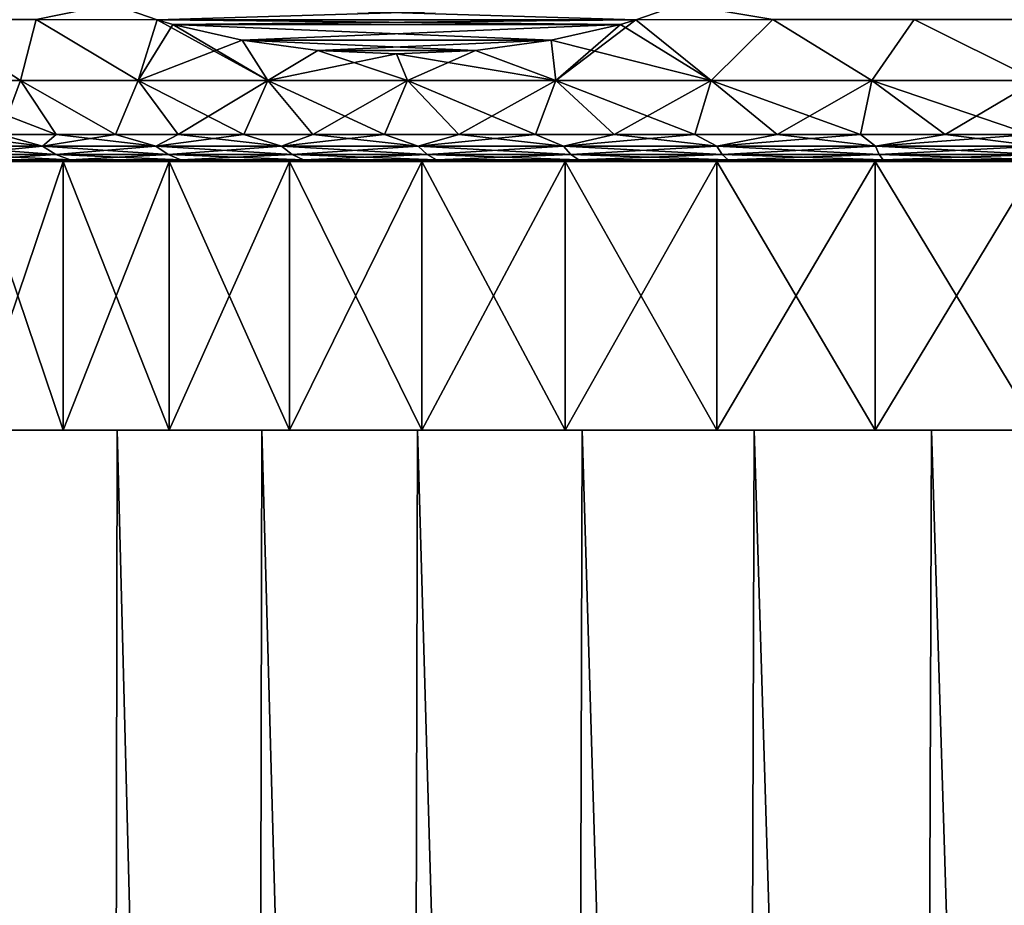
# Model space of a CAD drawing. Header units: metres. Extents: x -109 to 109, y -505 to 40.
# Tile 141 of 256: x -87.51 to -78.35, y -15.92 to -7.68. Entities that reach past the tile are written whole.
import ezdxf

# ---------------------------------------------------------------- set-up
doc = ezdxf.new("R2010")
doc.units = ezdxf.units.M
doc.layers.add('solid_K244224000C74', color=7, linetype='CONTINUOUS')

msp = doc.modelspace()

# ---------------------------------------------------------------- linework, layer by layer
at = {"layer": 'solid_K244224000C74'}
for points in [[(-86.6483, -7.536818, -11.461386), (-86.227028, -7.683575, -11.704604), (-87.355156, -7.680451, -10.669508)], [(-86.6483, -7.536818, 11.461386), (-87.355156, -7.680451, 10.669507), (-86.227028, -7.683575, 11.704604)], [(-86.6483, -7.536818, 11.461386), (-86.227028, -7.683575, 11.704604), (-81.3517, -7.536816, 14.51938)], [(-86.6483, -7.536818, -11.461386), (-81.3517, -7.536817, -14.519379), (-81.772972, -7.683575, -14.276157)], [(-86.6483, -7.536818, -11.461386), (-81.772972, -7.683575, -14.276157), (-86.227028, -7.683575, -11.704604)], [(-86.227028, -7.683575, 11.704604), (-81.772972, -7.683574, 14.276158), (-81.3517, -7.536816, 14.51938)], [(-81.3517, -7.536816, 14.51938), (-81.772972, -7.683574, 14.276158), (-80.498711, -7.680451, 14.686156)], [(-81.3517, -7.536817, -14.519379), (-80.498711, -7.680451, -14.686156), (-81.772972, -7.683575, -14.276157)], [(-88.378197, -7.680451, 9.517421), (-88.473976, -8.248857, 8.699603), (-87.499023, -8.248857, 9.903566)], [(-88.378197, -7.680451, -9.517421), (-87.499023, -8.248857, -9.903566), (-88.473976, -8.248857, -8.699603)], [(-87.355156, -7.680451, 10.669507), (-88.378197, -7.680451, 9.517421), (-87.499023, -8.248857, 9.903566)], [(-88.378197, -7.680451, -9.517421), (-87.355156, -7.680451, -10.669508), (-87.499023, -8.248857, -9.903566)], [(-87.355156, -7.680451, 10.669507), (-87.499023, -8.248857, 9.903566), (-86.403564, -8.248857, 10.999025)], [(-87.355156, -7.680451, -10.669508), (-86.403564, -8.248857, -10.999025), (-87.499023, -8.248857, -9.903566)], [(-86.227028, -7.683575, 11.704604), (-87.355156, -7.680451, 10.669507), (-86.403564, -8.248857, 10.999025)], [(-87.355156, -7.680451, -10.669508), (-86.227028, -7.683575, -11.704604), (-86.403564, -8.248857, -10.999025)], [(-86.227028, -7.683575, 11.704604), (-86.403564, -8.248857, 10.999025), (-85.1996, -8.248857, 11.973976)], [(-86.227028, -7.683575, -11.704604), (-86.081779, -7.725946, -11.788464), (-86.403564, -8.248857, -10.999025)], [(-86.081787, -7.725945, 11.788461), (-81.772972, -7.683574, 14.276158), (-86.227028, -7.683575, 11.704604)], [(-86.081787, -7.725945, 11.788461), (-86.227028, -7.683575, 11.704604), (-85.1996, -8.248857, 11.973976)], [(-86.227028, -7.683575, -11.704604), (-81.772972, -7.683575, -14.276157), (-81.918205, -7.725943, -14.192306)], [(-86.227028, -7.683575, -11.704604), (-81.918205, -7.725943, -14.192306), (-86.081779, -7.725946, -11.788464)], [(-86.081787, -7.725945, 11.788461), (-81.918198, -7.725941, 14.192308), (-81.772972, -7.683574, 14.276158)], [(-81.772972, -7.683575, -14.276157), (-81.073654, -8.248857, -14.076253), (-82.519966, -8.248857, -13.521065)], [(-81.918205, -7.725943, -14.192306), (-81.772972, -7.683575, -14.276157), (-82.519966, -8.248857, -13.521065)], [(-81.073654, -8.248857, 14.076253), (-81.772972, -7.683574, 14.276158), (-81.918198, -7.725941, 14.192308)], [(-81.073654, -8.248857, 14.076253), (-80.498711, -7.680451, 14.686156), (-81.772972, -7.683574, 14.276158)], [(-81.772972, -7.683575, -14.276157), (-80.498711, -7.680451, -14.686156), (-81.073654, -8.248857, -14.076253)], [(-81.073654, -8.248857, 14.076253), (-79.577225, -8.248857, 14.477219), (-80.498711, -7.680451, 14.686156)], [(-80.498711, -7.680451, -14.686156), (-79.577225, -8.248857, -14.477219), (-81.073654, -8.248857, -14.076253)], [(-79.577225, -8.248857, 14.477219), (-79.183365, -7.680451, 14.982403), (-80.498711, -7.680451, 14.686156)], [(-80.498711, -7.680451, -14.686156), (-79.183365, -7.680451, -14.982403), (-79.577225, -8.248857, -14.477219)], [(-79.577225, -8.248857, 14.477219), (-78.047089, -8.248857, 14.719568), (-79.183365, -7.680451, 14.982403)], [(-79.183365, -7.680451, -14.982403), (-78.047089, -8.248857, -14.719568), (-79.577225, -8.248857, -14.477219)], [(-78.047089, -8.248857, 14.719568), (-77.84697, -7.680451, 15.161086), (-79.183365, -7.680451, 14.982403)], [(-79.183365, -7.680451, -14.982403), (-77.84697, -7.680451, -15.161086), (-78.047089, -8.248857, -14.719568)], [(-86.081779, -7.725946, -11.788464), (-85.437508, -7.873706, -12.160436), (-86.403564, -8.248857, -10.999025)], [(-85.437515, -7.873705, 12.160433), (-81.918198, -7.725941, 14.192308), (-86.081787, -7.725945, 11.788461)], [(-85.437515, -7.873705, 12.160433), (-86.081787, -7.725945, 11.788461), (-85.1996, -8.248857, 11.973976)], [(-86.081779, -7.725946, -11.788464), (-81.918205, -7.725943, -14.192306), (-82.562469, -7.873702, -13.820339)], [(-86.081779, -7.725946, -11.788464), (-82.562469, -7.873702, -13.820339), (-85.437508, -7.873706, -12.160436)], [(-82.562462, -7.8737, 13.820344), (-81.918198, -7.725941, 14.192308), (-85.437515, -7.873705, 12.160433)], [(-82.562469, -7.873702, -13.820339), (-81.918205, -7.725943, -14.192306), (-82.519966, -8.248857, -13.521065)], [(-82.562462, -7.8737, 13.820344), (-81.073654, -8.248857, 14.076253), (-81.918198, -7.725941, 14.192308)], [(-85.437508, -7.873706, -12.160436), (-85.1996, -8.248857, -11.973976), (-86.403564, -8.248857, -10.999025)], [(-82.562462, -7.8737, 13.820344), (-85.437515, -7.873705, 12.160433), (-84.733757, -7.967814, 12.566748)], [(-84.733757, -7.967814, 12.566748), (-85.437515, -7.873705, 12.160433), (-85.1996, -8.248857, 11.973976)], [(-85.437508, -7.873706, -12.160436), (-82.562469, -7.873702, -13.820339), (-83.26622, -7.967812, -13.414028)], [(-85.437508, -7.873706, -12.160436), (-84.733749, -7.967814, -12.56675), (-85.1996, -8.248857, -11.973976)], [(-85.437508, -7.873706, -12.160436), (-83.26622, -7.967812, -13.414028), (-84.733749, -7.967814, -12.56675)], [(-82.562462, -7.8737, 13.820344), (-84.733757, -7.967814, 12.566748), (-83.266212, -7.967811, 13.414033)], [(-83.26622, -7.967812, -13.414028), (-82.562469, -7.873702, -13.820339), (-82.519966, -8.248857, -13.521065)], [(-82.562462, -7.8737, 13.820344), (-83.266212, -7.967811, 13.414033), (-82.519966, -8.248857, 13.521065)], [(-82.562462, -7.8737, 13.820344), (-82.519966, -8.248857, 13.521065), (-81.073654, -8.248857, 14.076253)], [(-84.733757, -7.967814, 12.566748), (-85.1996, -8.248857, 11.973976), (-83.900322, -8.248857, 12.817738)], [(-84.733749, -7.967814, -12.56675), (-83.999985, -8, -12.990388), (-85.1996, -8.248857, -11.973976)], [(-83.266212, -7.967811, 13.414033), (-84.733757, -7.967814, 12.566748), (-83.999985, -8, 12.990389)], [(-83.999985, -8, 12.990389), (-84.733757, -7.967814, 12.566748), (-83.900322, -8.248857, 12.817738)], [(-84.733749, -7.967814, -12.56675), (-83.26622, -7.967812, -13.414028), (-83.999985, -8, -12.990388)], [(-83.266212, -7.967811, 13.414033), (-83.999985, -8, 12.990389), (-82.519966, -8.248857, 13.521065)], [(-83.999985, -8, -12.990388), (-83.26622, -7.967812, -13.414028), (-83.900322, -8.248857, -12.817738)], [(-83.26622, -7.967812, -13.414028), (-82.519966, -8.248857, -13.521065), (-83.900322, -8.248857, -12.817738)], [(-83.999985, -8, -12.990388), (-83.900322, -8.248857, -12.817738), (-85.1996, -8.248857, -11.973976)], [(-83.999985, -8, 12.990389), (-83.900322, -8.248857, 12.817738), (-82.519966, -8.248857, 13.521065)], [(-87.499023, -8.248857, -9.903566), (-87.685814, -8.75, -8.920386), (-88.473976, -8.248857, -8.699603)], [(-88.473976, -8.248857, 8.699603), (-87.685814, -8.75, 8.920386), (-87.168045, -8.75, 9.533546)], [(-88.473976, -8.248857, 8.699603), (-87.168045, -8.75, 9.533546), (-87.499023, -8.248857, 9.903566)], [(-87.499023, -8.248857, -9.903566), (-87.168045, -8.75, -9.533546), (-87.685814, -8.75, -8.920386)], [(-87.499023, -8.248857, -9.903566), (-86.616707, -8.75, -10.116711), (-87.168045, -8.75, -9.533546)], [(-86.403564, -8.248857, -10.999025), (-86.616707, -8.75, -10.116711), (-87.499023, -8.248857, -9.903566)], [(-87.499023, -8.248857, 9.903566), (-87.168045, -8.75, 9.533546), (-86.616707, -8.75, 10.116711)], [(-87.499023, -8.248857, 9.903566), (-86.616707, -8.75, 10.116711), (-86.403564, -8.248857, 10.999025)], [(-86.403564, -8.248857, -10.999025), (-86.033546, -8.75, -10.668043), (-86.616707, -8.75, -10.116711)], [(-86.403564, -8.248857, 10.999025), (-86.616707, -8.75, 10.116711), (-86.033546, -8.75, 10.668043)], [(-85.1996, -8.248857, -11.973976), (-86.033546, -8.75, -10.668043), (-86.403564, -8.248857, -10.999025)], [(-86.403564, -8.248857, 10.999025), (-86.033546, -8.75, 10.668043), (-85.420387, -8.75, 11.185811)], [(-86.403564, -8.248857, 10.999025), (-85.420387, -8.75, 11.185811), (-85.1996, -8.248857, 11.973976)], [(-85.1996, -8.248857, -11.973976), (-85.420387, -8.75, -11.185811), (-86.033546, -8.75, -10.668043)], [(-85.1996, -8.248857, -11.973976), (-84.77916, -8.75, -11.668384), (-85.420387, -8.75, -11.185811)], [(-85.1996, -8.248857, 11.973976), (-85.420387, -8.75, 11.185811), (-84.77916, -8.75, 11.668384)], [(-83.900322, -8.248857, -12.817738), (-84.77916, -8.75, -11.668384), (-85.1996, -8.248857, -11.973976)], [(-85.1996, -8.248857, 11.973976), (-84.77916, -8.75, 11.668384), (-84.111885, -8.75, 12.114244)], [(-85.1996, -8.248857, 11.973976), (-84.111885, -8.75, 12.114244), (-83.900322, -8.248857, 12.817738)], [(-83.900322, -8.248857, -12.817738), (-84.111885, -8.75, -12.114244), (-84.77916, -8.75, -11.668384)], [(-83.900322, -8.248857, -12.817738), (-83.420654, -8.75, -12.521987), (-84.111885, -8.75, -12.114244)], [(-83.900322, -8.248857, 12.817738), (-84.111885, -8.75, 12.114244), (-83.420654, -8.75, 12.521987)], [(-82.519966, -8.248857, -13.521065), (-83.420654, -8.75, -12.521987), (-83.900322, -8.248857, -12.817738)], [(-83.900322, -8.248857, 12.817738), (-83.420654, -8.75, 12.521987), (-82.707657, -8.75, 12.890332)], [(-83.900322, -8.248857, 12.817738), (-82.707657, -8.75, 12.890332), (-82.519966, -8.248857, 13.521065)], [(-82.519966, -8.248857, -13.521065), (-82.707657, -8.75, -12.890332), (-83.420654, -8.75, -12.521987)], [(-82.519966, -8.248857, -13.521065), (-81.975121, -8.75, -13.21812), (-82.707657, -8.75, -12.890332)], [(-82.519966, -8.248857, 13.521065), (-82.707657, -8.75, 12.890332), (-81.975121, -8.75, 13.21812)], [(-81.073654, -8.248857, -14.076253), (-81.975121, -8.75, -13.21812), (-82.519966, -8.248857, -13.521065)], [(-82.519966, -8.248857, 13.521065), (-81.975121, -8.75, 13.21812), (-81.225365, -8.75, 13.504317)], [(-82.519966, -8.248857, 13.521065), (-81.225365, -8.75, 13.504317), (-81.073654, -8.248857, 14.076253)], [(-81.073654, -8.248857, -14.076253), (-81.225365, -8.75, -13.504317), (-81.975121, -8.75, -13.21812)], [(-81.073654, -8.248857, -14.076253), (-80.460739, -8.75, -13.748026), (-81.225365, -8.75, -13.504317)], [(-81.073654, -8.248857, 14.076253), (-81.225365, -8.75, 13.504317), (-80.460739, -8.75, 13.748026)], [(-79.577225, -8.248857, -14.477219), (-80.460739, -8.75, -13.748026), (-81.073654, -8.248857, -14.076253)], [(-81.073654, -8.248857, 14.076253), (-80.460739, -8.75, 13.748026), (-79.683647, -8.75, 13.948478)], [(-81.073654, -8.248857, 14.076253), (-79.683647, -8.75, 13.948478), (-79.577225, -8.248857, 14.477219)], [(-79.577225, -8.248857, -14.477219), (-79.683647, -8.75, -13.948478), (-80.460739, -8.75, -13.748026)], [(-79.577225, -8.248857, -14.477219), (-78.896545, -8.75, -14.105043), (-79.683647, -8.75, -13.948478)], [(-79.577225, -8.248857, 14.477219), (-79.683647, -8.75, 13.948478), (-78.896545, -8.75, 14.105043)], [(-78.047089, -8.248857, -14.719568), (-78.896545, -8.75, -14.105043), (-79.577225, -8.248857, -14.477219)], [(-79.577225, -8.248857, 14.477219), (-78.896545, -8.75, 14.105043), (-78.101898, -8.75, 14.217229)], [(-79.577225, -8.248857, 14.477219), (-78.101898, -8.75, 14.217229), (-78.047089, -8.248857, 14.719568)], [(-78.047089, -8.248857, -14.719568), (-78.101898, -8.75, -14.217229), (-78.896545, -8.75, -14.105043)], [(-87.685814, -8.75, -8.920386), (-87.293472, -8.856652, -9.168055), (-88.221436, -8.856652, -7.947332)], [(-88.168381, -8.75, 8.27916), (-88.221436, -8.856652, 7.947332), (-87.293472, -8.856652, 9.168055)], [(-87.685814, -8.75, 8.920386), (-88.168381, -8.75, 8.27916), (-87.293472, -8.856652, 9.168055)], [(-87.685814, -8.75, -8.920386), (-87.168045, -8.75, -9.533546), (-87.293472, -8.856652, -9.168055)], [(-87.168045, -8.75, 9.533546), (-87.685814, -8.75, 8.920386), (-87.293472, -8.856652, 9.168055)], [(-86.616707, -8.75, -10.116711), (-86.238953, -8.856652, -10.28129), (-87.293472, -8.856652, -9.168055)], [(-87.168045, -8.75, -9.533546), (-86.616707, -8.75, -10.116711), (-87.293472, -8.856652, -9.168055)], [(-87.168045, -8.75, 9.533546), (-87.293472, -8.856652, 9.168055), (-86.238953, -8.856652, 10.28129)], [(-86.616707, -8.75, 10.116711), (-87.168045, -8.75, 9.533546), (-86.238953, -8.856652, 10.28129)], [(-86.616707, -8.75, -10.116711), (-86.033546, -8.75, -10.668043), (-86.238953, -8.856652, -10.28129)], [(-86.033546, -8.75, 10.668043), (-86.616707, -8.75, 10.116711), (-86.238953, -8.856652, 10.28129)], [(-85.420387, -8.75, -11.185811), (-85.070259, -8.856652, -11.273988), (-86.238953, -8.856652, -10.28129)], [(-86.033546, -8.75, -10.668043), (-85.420387, -8.75, -11.185811), (-86.238953, -8.856652, -10.28129)], [(-86.033546, -8.75, 10.668043), (-86.238953, -8.856652, 10.28129), (-85.070259, -8.856652, 11.273988)], [(-85.420387, -8.75, 11.185811), (-86.033546, -8.75, 10.668043), (-85.070259, -8.856652, 11.273988)], [(-85.420387, -8.75, -11.185811), (-84.77916, -8.75, -11.668384), (-85.070259, -8.856652, -11.273988)], [(-84.77916, -8.75, 11.668384), (-85.420387, -8.75, 11.185811), (-85.070259, -8.856652, 11.273988)], [(-84.111885, -8.75, -12.114244), (-83.801094, -8.856652, -12.134507), (-85.070259, -8.856652, -11.273988)], [(-84.77916, -8.75, -11.668384), (-84.111885, -8.75, -12.114244), (-85.070259, -8.856652, -11.273988)], [(-84.77916, -8.75, 11.668384), (-85.070259, -8.856652, 11.273988), (-83.801094, -8.856652, 12.134507)], [(-84.111885, -8.75, 12.114244), (-84.77916, -8.75, 11.668384), (-83.801094, -8.856652, 12.134507)], [(-84.111885, -8.75, -12.114244), (-83.420654, -8.75, -12.521987), (-83.801094, -8.856652, -12.134507)], [(-83.420654, -8.75, 12.521987), (-84.111885, -8.75, 12.114244), (-83.801094, -8.856652, 12.134507)], [(-82.707657, -8.75, -12.890332), (-82.44632, -8.856652, -12.852761), (-83.801094, -8.856652, -12.134507)], [(-83.420654, -8.75, -12.521987), (-82.707657, -8.75, -12.890332), (-83.801094, -8.856652, -12.134507)], [(-83.420654, -8.75, 12.521987), (-83.801094, -8.856652, 12.134507), (-82.44632, -8.856652, 12.852761)], [(-82.707657, -8.75, 12.890332), (-83.420654, -8.75, 12.521987), (-82.44632, -8.856652, 12.852761)], [(-82.707657, -8.75, -12.890332), (-81.975121, -8.75, -13.21812), (-82.44632, -8.856652, -12.852761)], [(-81.975121, -8.75, 13.21812), (-82.707657, -8.75, 12.890332), (-82.44632, -8.856652, 12.852761)], [(-81.225365, -8.75, -13.504317), (-81.021835, -8.856652, -13.420328), (-82.44632, -8.856652, -12.852761)], [(-81.975121, -8.75, -13.21812), (-81.225365, -8.75, -13.504317), (-82.44632, -8.856652, -12.852761)], [(-81.975121, -8.75, 13.21812), (-82.44632, -8.856652, 12.852761), (-81.021835, -8.856652, 13.420328)], [(-81.225365, -8.75, 13.504317), (-81.975121, -8.75, 13.21812), (-81.021835, -8.856652, 13.420328)], [(-81.225365, -8.75, -13.504317), (-80.460739, -8.75, -13.748026), (-81.021835, -8.856652, -13.420328)], [(-80.460739, -8.75, 13.748026), (-81.225365, -8.75, 13.504317), (-81.021835, -8.856652, 13.420328)], [(-79.683647, -8.75, -13.948478), (-79.544334, -8.856652, -13.830554), (-81.021835, -8.856652, -13.420328)], [(-80.460739, -8.75, -13.748026), (-79.683647, -8.75, -13.948478), (-81.021835, -8.856652, -13.420328)], [(-80.460739, -8.75, 13.748026), (-81.021835, -8.856652, 13.420328), (-79.544334, -8.856652, 13.830554)], [(-79.683647, -8.75, 13.948478), (-80.460739, -8.75, 13.748026), (-79.544334, -8.856652, 13.830554)], [(-79.683647, -8.75, -13.948478), (-78.896545, -8.75, -14.105043), (-79.544334, -8.856652, -13.830554)], [(-78.896545, -8.75, 14.105043), (-79.683647, -8.75, 13.948478), (-79.544334, -8.856652, 13.830554)], [(-78.101898, -8.75, -14.217229), (-78.031143, -8.856652, -14.078629), (-79.544334, -8.856652, -13.830554)], [(-78.896545, -8.75, -14.105043), (-78.101898, -8.75, -14.217229), (-79.544334, -8.856652, -13.830554)], [(-78.896545, -8.75, 14.105043), (-79.544334, -8.856652, 13.830554), (-78.031143, -8.856652, 14.078629)], [(-78.101898, -8.75, 14.217229), (-78.896545, -8.75, 14.105043), (-78.031143, -8.856652, 14.078629)], [(-88.221436, -8.856652, -7.947332), (-87.293472, -8.856652, -9.168055), (-88.086929, -8.935478, -7.856134)], [(-88.221436, -8.856652, 7.947332), (-88.086929, -8.935478, 7.856134), (-87.169609, -8.935478, 9.062848)], [(-87.293472, -8.856652, 9.168055), (-88.221436, -8.856652, 7.947332), (-87.169609, -8.935478, 9.062848)], [(-87.293472, -8.856652, -9.168055), (-87.169609, -8.935478, -9.062848), (-88.086929, -8.935478, -7.856134)], [(-87.293472, -8.856652, -9.168055), (-86.238953, -8.856652, -10.28129), (-87.169609, -8.935478, -9.062848)], [(-87.293472, -8.856652, 9.168055), (-87.169609, -8.935478, 9.062848), (-86.127197, -8.935478, 10.163309)], [(-86.238953, -8.856652, 10.28129), (-87.293472, -8.856652, 9.168055), (-86.127197, -8.935478, 10.163309)], [(-86.238953, -8.856652, -10.28129), (-86.127197, -8.935478, -10.163309), (-87.169609, -8.935478, -9.062848)], [(-86.238953, -8.856652, -10.28129), (-85.070259, -8.856652, -11.273988), (-86.127197, -8.935478, -10.163309)], [(-86.238953, -8.856652, 10.28129), (-86.127197, -8.935478, 10.163309), (-84.971916, -8.935478, 11.144615)], [(-85.070259, -8.856652, 11.273988), (-86.238953, -8.856652, 10.28129), (-84.971916, -8.935478, 11.144615)], [(-85.070259, -8.856652, -11.273988), (-84.971916, -8.935478, -11.144615), (-86.127197, -8.935478, -10.163309)], [(-85.070259, -8.856652, -11.273988), (-83.801094, -8.856652, -12.134507), (-84.971916, -8.935478, -11.144615)], [(-85.070259, -8.856652, 11.273988), (-84.971916, -8.935478, 11.144615), (-83.717308, -8.935478, 11.99526)], [(-83.801094, -8.856652, 12.134507), (-85.070259, -8.856652, 11.273988), (-83.717308, -8.935478, 11.99526)], [(-83.801094, -8.856652, -12.134507), (-83.717308, -8.935478, -11.99526), (-84.971916, -8.935478, -11.144615)], [(-83.801094, -8.856652, -12.134507), (-82.44632, -8.856652, -12.852761), (-83.717308, -8.935478, -11.99526)], [(-83.801094, -8.856652, 12.134507), (-83.717308, -8.935478, 11.99526), (-82.378082, -8.935478, 12.705272)], [(-82.44632, -8.856652, 12.852761), (-83.801094, -8.856652, 12.134507), (-82.378082, -8.935478, 12.705272)], [(-82.44632, -8.856652, -12.852761), (-82.378082, -8.935478, -12.705272), (-83.717308, -8.935478, -11.99526)], [(-82.44632, -8.856652, -12.852761), (-81.021835, -8.856652, -13.420328), (-82.378082, -8.935478, -12.705272)], [(-82.44632, -8.856652, 12.852761), (-82.378082, -8.935478, 12.705272), (-80.969948, -8.935478, 13.266325)], [(-81.021835, -8.856652, 13.420328), (-82.44632, -8.856652, 12.852761), (-80.969948, -8.935478, 13.266325)], [(-81.021835, -8.856652, -13.420328), (-80.969948, -8.935478, -13.266325), (-82.378082, -8.935478, -12.705272)], [(-81.021835, -8.856652, -13.420328), (-79.544334, -8.856652, -13.830554), (-80.969948, -8.935478, -13.266325)], [(-81.021835, -8.856652, 13.420328), (-80.969948, -8.935478, 13.266325), (-79.509399, -8.935478, 13.671844)], [(-79.544334, -8.856652, 13.830554), (-81.021835, -8.856652, 13.420328), (-79.509399, -8.935478, 13.671844)], [(-79.544334, -8.856652, -13.830554), (-79.509399, -8.935478, -13.671844), (-80.969948, -8.935478, -13.266325)], [(-79.544334, -8.856652, -13.830554), (-78.031143, -8.856652, -14.078629), (-79.509399, -8.935478, -13.671844)], [(-79.544334, -8.856652, 13.830554), (-79.509399, -8.935478, 13.671844), (-78.013573, -8.935478, 13.917072)], [(-78.031143, -8.856652, 14.078629), (-79.544334, -8.856652, 13.830554), (-78.013573, -8.935478, 13.917072)], [(-78.031143, -8.856652, -14.078629), (-78.013573, -8.935478, -13.917072), (-79.509399, -8.935478, -13.671844)], [(-88.086929, -8.935478, -7.856134), (-87.169609, -8.935478, -9.062848), (-87.942879, -8.983786, -7.758466)], [(-88.086929, -8.935478, 7.856134), (-87.942879, -8.983786, 7.758466), (-87.036964, -8.983786, 8.950179)], [(-87.169609, -8.935478, 9.062848), (-88.086929, -8.935478, 7.856134), (-87.036964, -8.983786, 8.950179)], [(-87.169609, -8.935478, -9.062848), (-87.036964, -8.983786, -8.950179), (-87.942879, -8.983786, -7.758466)], [(-87.169609, -8.935478, -9.062848), (-86.127197, -8.935478, -10.163309), (-87.036964, -8.983786, -8.950179)], [(-87.169609, -8.935478, 9.062848), (-87.036964, -8.983786, 8.950179), (-86.007515, -8.983786, 10.036959)], [(-86.127197, -8.935478, 10.163309), (-87.169609, -8.935478, 9.062848), (-86.007515, -8.983786, 10.036959)], [(-86.127197, -8.935478, -10.163309), (-86.007515, -8.983786, -10.036959), (-87.036964, -8.983786, -8.950179)], [(-86.127197, -8.935478, -10.163309), (-84.971916, -8.935478, -11.144615), (-86.007515, -8.983786, -10.036959)], [(-86.127197, -8.935478, 10.163309), (-86.007515, -8.983786, 10.036959), (-84.866592, -8.983786, 11.006064)], [(-84.971916, -8.935478, 11.144615), (-86.127197, -8.935478, 10.163309), (-84.866592, -8.983786, 11.006064)], [(-84.971916, -8.935478, -11.144615), (-84.866592, -8.983786, -11.006064), (-86.007515, -8.983786, -10.036959)], [(-84.971916, -8.935478, -11.144615), (-83.717308, -8.935478, -11.99526), (-84.866592, -8.983786, -11.006064)], [(-84.971916, -8.935478, 11.144615), (-84.866592, -8.983786, 11.006064), (-83.627579, -8.983786, 11.846134)], [(-83.717308, -8.935478, 11.99526), (-84.971916, -8.935478, 11.144615), (-83.627579, -8.983786, 11.846134)], [(-83.717308, -8.935478, -11.99526), (-83.627579, -8.983786, -11.846134), (-84.866592, -8.983786, -11.006064)], [(-83.717308, -8.935478, -11.99526), (-82.378082, -8.935478, -12.705272), (-83.627579, -8.983786, -11.846134)], [(-83.717308, -8.935478, 11.99526), (-83.627579, -8.983786, 11.846134), (-82.305008, -8.983786, 12.547319)], [(-82.378082, -8.935478, 12.705272), (-83.717308, -8.935478, 11.99526), (-82.305008, -8.983786, 12.547319)], [(-82.378082, -8.935478, -12.705272), (-82.305008, -8.983786, -12.547319), (-83.627579, -8.983786, -11.846134)], [(-82.378082, -8.935478, -12.705272), (-80.969948, -8.935478, -13.266325), (-82.305008, -8.983786, -12.547319)], [(-82.378082, -8.935478, 12.705272), (-82.305008, -8.983786, 12.547319), (-80.914375, -8.983786, 13.101398)], [(-80.969948, -8.935478, 13.266325), (-82.378082, -8.935478, 12.705272), (-80.914375, -8.983786, 13.101398)], [(-80.969948, -8.935478, -13.266325), (-80.914375, -8.983786, -13.101398), (-82.305008, -8.983786, -12.547319)], [(-80.969948, -8.935478, -13.266325), (-79.509399, -8.935478, -13.671844), (-80.914375, -8.983786, -13.101398)], [(-80.969948, -8.935478, 13.266325), (-80.914375, -8.983786, 13.101398), (-79.471985, -8.983786, 13.501875)], [(-79.509399, -8.935478, 13.671844), (-80.969948, -8.935478, 13.266325), (-79.471985, -8.983786, 13.501875)], [(-79.509399, -8.935478, -13.671844), (-79.471985, -8.983786, -13.501875), (-80.914375, -8.983786, -13.101398)], [(-79.509399, -8.935478, -13.671844), (-78.013573, -8.935478, -13.917072), (-79.471985, -8.983786, -13.501875)], [(-79.509399, -8.935478, 13.671844), (-79.471985, -8.983786, 13.501875), (-77.994759, -8.983786, 13.744055)], [(-78.013573, -8.935478, 13.917072), (-79.509399, -8.935478, 13.671844), (-77.994759, -8.983786, 13.744055)], [(-78.013573, -8.935478, -13.917072), (-77.994759, -8.983786, -13.744055), (-79.471985, -8.983786, -13.501875)], [(-87.942879, -8.983786, -7.758466), (-87.167511, -9, -8.50942), (-88.053352, -9, -7.261303)], [(-87.942879, -8.983786, 7.758466), (-88.053352, -9, 7.261303), (-87.167511, -9, 8.50942)], [(-88.053352, -9, -7.261303), (-87.167511, -9, -8.50942), (-87.948853, -9, -6.61)], [(-87.167511, -9, 8.50942), (-88.053352, -9, 7.261303), (-87.948853, -9, 6.61)], [(-87.948853, -9, -6.61), (-87.104164, -9, -7.894283), (-87.948814, -11.5, -6.610019)], [(-87.948853, -9, 6.61), (-87.948814, -11.5, 6.610019), (-87.103729, -11.5, 7.894854)], [(-87.104164, -9, 7.894283), (-87.948853, -9, 6.61), (-87.103729, -11.5, 7.894854)], [(-87.167511, -9, -8.50942), (-87.104164, -9, -7.894283), (-87.948853, -9, -6.61)], [(-87.167511, -9, 8.50942), (-87.948853, -9, 6.61), (-87.104164, -9, 7.894283)], [(-87.104164, -9, -7.894283), (-87.103729, -11.5, -7.894854), (-87.948814, -11.5, -6.610019)], [(-87.942879, -8.983786, -7.758466), (-87.036964, -8.983786, -8.950179), (-87.167511, -9, -8.50942)], [(-87.036964, -8.983786, 8.950179), (-87.942879, -8.983786, 7.758466), (-87.167511, -9, 8.50942)], [(-87.036964, -8.983786, -8.950179), (-86.147339, -9, -9.650638), (-87.167511, -9, -8.50942)], [(-87.036964, -8.983786, 8.950179), (-87.167511, -9, 8.50942), (-86.147339, -9, 9.650638)], [(-87.167511, -9, -8.50942), (-86.147339, -9, -9.650638), (-87.104164, -9, -7.894283)], [(-86.147339, -9, 9.650638), (-87.167511, -9, 8.50942), (-87.104164, -9, 7.894283)], [(-87.104164, -9, -7.894283), (-86.115898, -9, -9.07206), (-87.103729, -11.5, -7.894854)], [(-87.104164, -9, 7.894283), (-87.103729, -11.5, 7.894854), (-86.116058, -11.5, 9.071926)], [(-86.115898, -9, 9.07206), (-87.104164, -9, 7.894283), (-86.116058, -11.5, 9.071926)], [(-86.147339, -9, -9.650638), (-86.115898, -9, -9.07206), (-87.104164, -9, -7.894283)], [(-86.147339, -9, 9.650638), (-87.104164, -9, 7.894283), (-86.115898, -9, 9.07206)], [(-86.115898, -9, -9.07206), (-86.116058, -11.5, -9.071926), (-87.103729, -11.5, -7.894854)], [(-87.036964, -8.983786, -8.950179), (-86.007515, -8.983786, -10.036959), (-86.147339, -9, -9.650638)], [(-86.007515, -8.983786, 10.036959), (-87.036964, -8.983786, 8.950179), (-86.147339, -9, 9.650638)], [(-86.007515, -8.983786, -10.036959), (-85.00576, -9, -10.670435), (-86.147339, -9, -9.650638)], [(-86.007515, -8.983786, 10.036959), (-86.147339, -9, 9.650638), (-85.00576, -9, 10.670435)], [(-86.147339, -9, -9.650638), (-85.00576, -9, -10.670435), (-86.115898, -9, -9.07206)], [(-85.00576, -9, 10.670435), (-86.147339, -9, 9.650638), (-86.115898, -9, 9.07206)], [(-84.997528, -9, -10.127183), (-84.997391, -11.5, -10.127337), (-86.116058, -11.5, -9.071926)], [(-86.115898, -9, -9.07206), (-84.997528, -9, -10.127183), (-86.116058, -11.5, -9.071926)], [(-86.115898, -9, 9.07206), (-86.116058, -11.5, 9.071926), (-84.997391, -11.5, 10.127337)], [(-84.997528, -9, 10.127183), (-86.115898, -9, 9.07206), (-84.997391, -11.5, 10.127337)], [(-85.00576, -9, -10.670435), (-84.997528, -9, -10.127183), (-86.115898, -9, -9.07206)], [(-85.00576, -9, 10.670435), (-86.115898, -9, 9.07206), (-84.997528, -9, 10.127183)], [(-86.007515, -8.983786, -10.036959), (-84.866592, -8.983786, -11.006064), (-85.00576, -9, -10.670435)], [(-84.866592, -8.983786, 11.006064), (-86.007515, -8.983786, 10.036959), (-85.00576, -9, 10.670435)], [(-84.866592, -8.983786, -11.006064), (-83.757362, -9, -11.555828), (-85.00576, -9, -10.670435)], [(-84.866592, -8.983786, 11.006064), (-85.00576, -9, 10.670435), (-83.757362, -9, 11.555828)], [(-85.00576, -9, -10.670435), (-83.757362, -9, -11.555828), (-84.997528, -9, -10.127183)], [(-85.00576, -9, 10.670435), (-84.997528, -9, 10.127183), (-83.764381, -9, 11.045226)], [(-83.757362, -9, 11.555828), (-85.00576, -9, 10.670435), (-83.764381, -9, 11.045226)], [(-84.997528, -9, -10.127183), (-83.764381, -9, -11.045226), (-84.997391, -11.5, -10.127337)], [(-84.997528, -9, 10.127183), (-84.997391, -11.5, 10.127337), (-83.764954, -11.5, 11.044798)], [(-83.764381, -9, 11.045226), (-84.997528, -9, 10.127183), (-83.764954, -11.5, 11.044798)], [(-83.757362, -9, -11.555828), (-83.764381, -9, -11.045226), (-84.997528, -9, -10.127183)], [(-83.764381, -9, -11.045226), (-83.764954, -11.5, -11.044798), (-84.997391, -11.5, -10.127337)], [(-84.866592, -8.983786, -11.006064), (-83.627579, -8.983786, -11.846134), (-83.757362, -9, -11.555828)], [(-83.627579, -8.983786, 11.846134), (-84.866592, -8.983786, 11.006064), (-83.757362, -9, 11.555828)], [(-82.43325, -9, -11.813754), (-82.433083, -11.5, -11.813857), (-83.764954, -11.5, -11.044798)], [(-83.764381, -9, -11.045226), (-82.43325, -9, -11.813754), (-83.764954, -11.5, -11.044798)], [(-83.764381, -9, 11.045226), (-83.764954, -11.5, 11.044798), (-82.433083, -11.5, 11.813857)], [(-82.43325, -9, 11.813754), (-83.764381, -9, 11.045226), (-82.433083, -11.5, 11.813857)], [(-83.757362, -9, -11.555828), (-82.43325, -9, -11.813754), (-83.764381, -9, -11.045226)], [(-83.757362, -9, 11.555828), (-83.764381, -9, 11.045226), (-82.43325, -9, 11.813754)], [(-83.627579, -8.983786, -11.846134), (-82.417778, -9, -12.295782), (-83.757362, -9, -11.555828)], [(-83.627579, -8.983786, 11.846134), (-83.757362, -9, 11.555828), (-82.417778, -9, 12.295782)], [(-83.757362, -9, -11.555828), (-82.417778, -9, -12.295782), (-82.43325, -9, -11.813754)], [(-82.417778, -9, 12.295782), (-83.757362, -9, 11.555828), (-82.43325, -9, 11.813754)], [(-83.627579, -8.983786, -11.846134), (-82.305008, -8.983786, -12.547319), (-82.417778, -9, -12.295782)], [(-82.305008, -8.983786, 12.547319), (-83.627579, -8.983786, 11.846134), (-82.417778, -9, 12.295782)], [(-82.43325, -9, -11.813754), (-81.021629, -9, -12.422669), (-82.433083, -11.5, -11.813857)], [(-82.43325, -9, 11.813754), (-82.433083, -11.5, 11.813857), (-81.021446, -11.5, 12.422684)], [(-81.021629, -9, 12.422669), (-82.43325, -9, 11.813754), (-81.021446, -11.5, 12.422684)], [(-82.417778, -9, -12.295782), (-81.021629, -9, -12.422669), (-82.43325, -9, -11.813754)], [(-82.417778, -9, 12.295782), (-82.43325, -9, 11.813754), (-81.021629, -9, 12.422669)], [(-81.021629, -9, -12.422669), (-81.021446, -11.5, -12.422684), (-82.433083, -11.5, -11.813857)], [(-82.305008, -8.983786, -12.547319), (-81.003578, -9, -12.881148), (-82.417778, -9, -12.295782)], [(-82.305008, -8.983786, 12.547319), (-82.417778, -9, 12.295782), (-81.003578, -9, 12.881148)], [(-82.417778, -9, -12.295782), (-81.003578, -9, -12.881148), (-81.021629, -9, -12.422669)], [(-81.003578, -9, 12.881148), (-82.417778, -9, 12.295782), (-81.021629, -9, 12.422669)], [(-82.305008, -8.983786, -12.547319), (-80.914375, -8.983786, -13.101398), (-81.003578, -9, -12.881148)], [(-80.914375, -8.983786, 13.101398), (-82.305008, -8.983786, 12.547319), (-81.003578, -9, 12.881148)], [(-81.021629, -9, -12.422669), (-79.548683, -9, -12.863641), (-81.021446, -11.5, -12.422684)], [(-81.021629, -9, 12.422669), (-81.021446, -11.5, 12.422684), (-79.548782, -11.5, 12.863646)], [(-79.548683, -9, 12.863641), (-81.021629, -9, 12.422669), (-79.548782, -11.5, 12.863646)], [(-81.003578, -9, -12.881148), (-79.548683, -9, -12.863641), (-81.021629, -9, -12.422669)], [(-81.003578, -9, 12.881148), (-81.021629, -9, 12.422669), (-79.548683, -9, 12.863641)], [(-79.548683, -9, -12.863641), (-79.548782, -11.5, -12.863646), (-81.021446, -11.5, -12.422684)], [(-80.914375, -8.983786, -13.101398), (-79.532532, -9, -13.304487), (-81.003578, -9, -12.881148)], [(-80.914375, -8.983786, 13.101398), (-81.003578, -9, 12.881148), (-79.532532, -9, 13.304487)], [(-81.003578, -9, -12.881148), (-79.532532, -9, -13.304487), (-79.548683, -9, -12.863641)], [(-79.532532, -9, 13.304487), (-81.003578, -9, 12.881148), (-79.548683, -9, 12.863641)], [(-80.914375, -8.983786, -13.101398), (-79.471985, -8.983786, -13.501875), (-79.532532, -9, -13.304487)], [(-79.471985, -8.983786, 13.501875), (-80.914375, -8.983786, 13.101398), (-79.532532, -9, 13.304487)], [(-78.034569, -9, -13.13062), (-78.034454, -11.5, -13.13063), (-79.548782, -11.5, -12.863646)], [(-79.548683, -9, -12.863641), (-78.034569, -9, -13.13062), (-79.548782, -11.5, -12.863646)], [(-79.548683, -9, 12.863641), (-79.548782, -11.5, 12.863646), (-78.034454, -11.5, 13.13063)], [(-78.034569, -9, 13.13062), (-79.548683, -9, 12.863641), (-78.034454, -11.5, 13.13063)], [(-79.532532, -9, -13.304487), (-78.034569, -9, -13.13062), (-79.548683, -9, -12.863641)], [(-79.532532, -9, 13.304487), (-79.548683, -9, 12.863641), (-78.034569, -9, 13.13062)], [(-79.471985, -8.983786, -13.501875), (-78.023262, -9, -13.560426), (-79.532532, -9, -13.304487)], [(-79.471985, -8.983786, 13.501875), (-79.532532, -9, 13.304487), (-78.023262, -9, 13.560426)], [(-79.532532, -9, -13.304487), (-78.023262, -9, -13.560426), (-78.034569, -9, -13.13062)], [(-78.023262, -9, 13.560426), (-79.532532, -9, 13.304487), (-78.034569, -9, 13.13062)], [(-79.471985, -8.983786, -13.501875), (-77.994759, -8.983786, -13.744055), (-78.023262, -9, -13.560426)], [(-77.994759, -8.983786, 13.744055), (-79.471985, -8.983786, 13.501875), (-78.023262, -9, 13.560426)], [(-87.948814, -11.5, -6.610019), (-87.103729, -11.5, -7.894854), (-87.825363, -11.5, -10.728257)], [(-87.103729, -11.5, 7.894854), (-87.948814, -11.5, 6.610019), (-87.825363, -11.5, 10.728257)], [(-87.891922, -59.5, 10.657574), (-86.683037, -59.5, 11.817951), (-87.825363, -11.5, 10.728257)], [(-86.683029, -59.5, -11.81796), (-87.891914, -59.5, -10.657582), (-87.825363, -11.5, -10.728257)], [(-86.683029, -59.5, -11.81796), (-87.825363, -11.5, -10.728257), (-86.599045, -11.5, -11.889869)], [(-87.103729, -11.5, -7.894854), (-86.599045, -11.5, -11.889869), (-87.825363, -11.5, -10.728257)], [(-86.683037, -59.5, 11.817951), (-86.599045, -11.5, 11.889869), (-87.825363, -11.5, 10.728257)], [(-87.103729, -11.5, 7.894854), (-87.825363, -11.5, 10.728257), (-86.599045, -11.5, 11.889869)], [(-87.103729, -11.5, -7.894854), (-86.116058, -11.5, -9.071926), (-86.599045, -11.5, -11.889869)], [(-86.116058, -11.5, 9.071926), (-87.103729, -11.5, 7.894854), (-86.599045, -11.5, 11.889869)], [(-86.683037, -59.5, 11.817951), (-85.357315, -59.5, 12.84165), (-86.599045, -11.5, 11.889869)], [(-85.3573, -59.5, -12.841659), (-86.683029, -59.5, -11.81796), (-86.599045, -11.5, -11.889869)], [(-85.3573, -59.5, -12.841659), (-86.599045, -11.5, -11.889869), (-85.254402, -11.5, -12.912023)], [(-86.116058, -11.5, -9.071926), (-85.254402, -11.5, -12.912023), (-86.599045, -11.5, -11.889869)], [(-85.357315, -59.5, 12.84165), (-85.254402, -11.5, 12.912023), (-86.599045, -11.5, 11.889869)], [(-86.116058, -11.5, 9.071926), (-86.599045, -11.5, 11.889869), (-85.254402, -11.5, 12.912023)], [(-86.116058, -11.5, -9.071926), (-84.997391, -11.5, -10.127337), (-85.254402, -11.5, -12.912023)], [(-84.997391, -11.5, 10.127337), (-86.116058, -11.5, 9.071926), (-85.254402, -11.5, 12.912023)], [(-85.357315, -59.5, 12.84165), (-83.928574, -59.5, 13.717702), (-85.254402, -11.5, 12.912023)], [(-83.928558, -59.5, -13.71771), (-85.3573, -59.5, -12.841659), (-85.254402, -11.5, -12.912023)], [(-83.928558, -59.5, -13.71771), (-85.254402, -11.5, -12.912023), (-83.807236, -11.5, -13.782752)], [(-84.997391, -11.5, -10.127337), (-83.807236, -11.5, -13.782752), (-85.254402, -11.5, -12.912023)], [(-83.928574, -59.5, 13.717702), (-83.807236, -11.5, 13.782752), (-85.254402, -11.5, 12.912023)], [(-84.997391, -11.5, 10.127337), (-85.254402, -11.5, 12.912023), (-83.807236, -11.5, 13.782752)], [(-84.997391, -11.5, -10.127337), (-83.764954, -11.5, -11.044798), (-83.807236, -11.5, -13.782752)], [(-83.764954, -11.5, 11.044798), (-84.997391, -11.5, 10.127337), (-83.807236, -11.5, 13.782752)], [(-83.928574, -59.5, 13.717702), (-82.415398, -59.5, 14.434966), (-83.807236, -11.5, 13.782752)], [(-82.415375, -59.5, -14.434974), (-83.928558, -59.5, -13.71771), (-83.807236, -11.5, -13.782752)], [(-82.415375, -59.5, -14.434974), (-83.807236, -11.5, -13.782752), (-82.274353, -11.5, -14.491951)], [(-82.433083, -11.5, -11.813857), (-82.274353, -11.5, -14.491951), (-83.807236, -11.5, -13.782752)], [(-83.764954, -11.5, -11.044798), (-82.433083, -11.5, -11.813857), (-83.807236, -11.5, -13.782752)], [(-82.415398, -59.5, 14.434966), (-82.274353, -11.5, 14.491951), (-83.807236, -11.5, 13.782752)], [(-83.764954, -11.5, 11.044798), (-83.807236, -11.5, 13.782752), (-82.274353, -11.5, 14.491951)], [(-82.433083, -11.5, 11.813857), (-83.764954, -11.5, 11.044798), (-82.274353, -11.5, 14.491951)], [(-82.433083, -11.5, -11.813857), (-81.021446, -11.5, -12.422684), (-82.274353, -11.5, -14.491951)], [(-81.021446, -11.5, 12.422684), (-82.433083, -11.5, 11.813857), (-82.274353, -11.5, 14.491951)], [(-82.415398, -59.5, 14.434966), (-80.832619, -59.5, 14.986269), (-82.274353, -11.5, 14.491951)], [(-80.832603, -59.5, -14.986275), (-82.415375, -59.5, -14.434974), (-82.274353, -11.5, -14.491951)], [(-80.832603, -59.5, -14.986275), (-82.274353, -11.5, -14.491951), (-80.67366, -11.5, -15.0313)], [(-81.021446, -11.5, -12.422684), (-80.67366, -11.5, -15.0313), (-82.274353, -11.5, -14.491951)], [(-80.832619, -59.5, 14.986269), (-80.67366, -11.5, 15.0313), (-82.274353, -11.5, 14.491951)], [(-81.021446, -11.5, 12.422684), (-82.274353, -11.5, 14.491951), (-80.67366, -11.5, 15.0313)], [(-81.021446, -11.5, -12.422684), (-79.548782, -11.5, -12.863646), (-80.67366, -11.5, -15.0313)], [(-79.548782, -11.5, 12.863646), (-81.021446, -11.5, 12.422684), (-80.67366, -11.5, 15.0313)], [(-80.832619, -59.5, 14.986269), (-79.201553, -59.5, 15.364292), (-80.67366, -11.5, 15.0313)], [(-79.20153, -59.5, -15.364296), (-80.832603, -59.5, -14.986275), (-80.67366, -11.5, -15.0313)], [(-79.20153, -59.5, -15.364296), (-80.67366, -11.5, -15.0313), (-79.023964, -11.5, -15.394439)], [(-79.548782, -11.5, -12.863646), (-79.023964, -11.5, -15.394439), (-80.67366, -11.5, -15.0313)], [(-79.201553, -59.5, 15.364292), (-79.023964, -11.5, 15.394439), (-80.67366, -11.5, 15.0313)], [(-79.548782, -11.5, 12.863646), (-80.67366, -11.5, 15.0313), (-79.023964, -11.5, 15.394439)], [(-79.548782, -11.5, -12.863646), (-78.034454, -11.5, -13.13063), (-79.023964, -11.5, -15.394439)], [(-78.034454, -11.5, 13.13063), (-79.548782, -11.5, 12.863646), (-79.023964, -11.5, 15.394439)], [(-79.201553, -59.5, 15.364292), (-77.537628, -59.5, 15.565457), (-79.023964, -11.5, 15.394439)], [(-77.537605, -59.5, -15.565459), (-79.20153, -59.5, -15.364296), (-79.023964, -11.5, -15.394439)], [(-77.537605, -59.5, -15.565459), (-79.023964, -11.5, -15.394439), (-77.344627, -11.5, -15.577085)], [(-78.034454, -11.5, -13.13063), (-77.344627, -11.5, -15.577085), (-79.023964, -11.5, -15.394439)], [(-77.537628, -59.5, 15.565457), (-77.344627, -11.5, 15.577085), (-79.023964, -11.5, 15.394439)], [(-78.034454, -11.5, 13.13063), (-79.023964, -11.5, 15.394439), (-77.344627, -11.5, 15.577085)]]:
    msp.add_3dface(points, dxfattribs=at)

doc.saveas('drawing.dxf')
